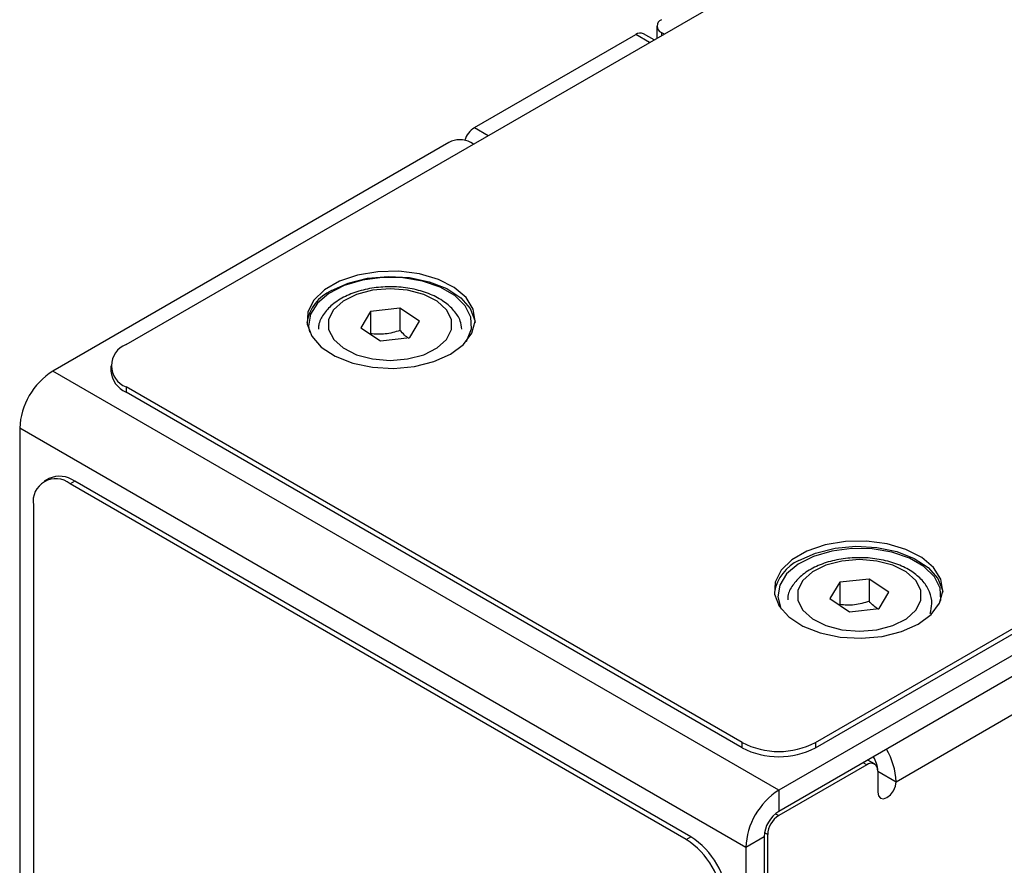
# Model space of a CAD drawing. Header units: millimetres. Extents: x 0 to 420, y 0 to 297.
# Tile 22 of 31: x 332 to 351, y 239 to 256. Entities that reach past the tile are written whole.
import ezdxf

# ---------------------------------------------------------------- set-up
doc = ezdxf.new("R2010")
doc.units = ezdxf.units.MM

msp = doc.modelspace()

# ---------------------------------------------------------------- linework, layer by layer
at = {"color": 7, "linetype": 'Continuous', "lineweight": 25}
for p, q in [((333.889, 249.371), (375.75, 273.537)), ((347.182, 241.697), (389.043, 265.863)), ((347.182, 241.595), (389.043, 265.761)), ((344.071, 255.249), (343.869, 255.366)), ((344.125, 255.515), (344.125, 255.28)), ((344.213, 255.392), (344.266, 255.362)), ((340.608, 253.555), (343.719, 255.351)), ((340.111, 253.27), (332.475, 248.861)), ((340.589, 253.239), (340.536, 253.27)), ((339.17, 250.073), (338.603, 250.01)), ((339.548, 249.821), (339.17, 250.073)), ((339.17, 250.073), (339.17, 249.645)), ((338.603, 250.01), (338.414, 249.695)), ((338.603, 250.01), (338.603, 249.581)), ((338.414, 249.695), (338.793, 249.443)), ((339.36, 249.506), (339.548, 249.821)), ((338.793, 249.443), (339.36, 249.506)), ((333.596, 248.963), (333.596, 248.861)), ((346.475, 240.779), (332.475, 248.861)), ((345.768, 241.697), (333.889, 248.555)), ((333.889, 248.555), (333.889, 248.453)), ((345.768, 241.595), (333.889, 248.453)), ((345.839, 239.676), (331.838, 247.759)), ((331.838, 247.759), (331.838, 224.73)), ((332.399, 246.788), (332.309, 246.736)), ((332.899, 246.738), (332.809, 246.686)), ((344.688, 239.828), (332.809, 246.686)), ((344.778, 239.88), (332.899, 246.738)), ((332.102, 246.278), (332.102, 237.296)), ((354.112, 245.187), (346.475, 240.779)), ((354.112, 244.779), (346.475, 240.37)), ((347.651, 244.787), (347.463, 244.472)), ((348.218, 244.85), (347.651, 244.787)), ((347.651, 244.787), (347.651, 244.358)), ((348.597, 244.598), (348.218, 244.85)), ((348.218, 244.85), (348.218, 244.421)), ((348.408, 244.283), (348.597, 244.598)), ((347.463, 244.472), (347.841, 244.22)), ((347.841, 244.22), (348.408, 244.283)), ((348.737, 240.942), (352.272, 242.983)), ((345.768, 241.595), (345.768, 241.697)), ((347.182, 241.697), (347.182, 241.595)), ((348.321, 241.284), (348.19, 241.36)), ((348.171, 241.269), (346.474, 240.289)), ((348.383, 241.147), (348.383, 240.738)), ((348.383, 241.147), (348.737, 240.942)), ((346.475, 240.779), (346.475, 240.37)), ((344.688, 239.828), (344.778, 239.88)), ((346.193, 239.88), (345.839, 239.676)), ((346.193, 239.88), (346.193, 216.852)), ((346.262, 217.22), (346.262, 239.922)), ((345.839, 239.676), (345.839, 216.648))]:
    msp.add_line(p, q, dxfattribs=at)
at = {"color": 8, "linetype": 'Continuous', "lineweight": 25}
for p, q in [((344.213, 255.392), (344.213, 255.331)), ((343.983, 255.198), (343.719, 255.351)), ((340.608, 253.555), (340.872, 253.402)), ((348.171, 241.269), (348.102, 241.309)), ((346.412, 240.325), (346.474, 240.289)), ((346.262, 239.922), (346.2, 239.958))]:
    msp.add_line(p, q, dxfattribs=at)
at = {"color": 7, "linetype": 'Continuous', "lineweight": 25, "flags": 128}
for points in [[(340.147, 249.188), (340.396, 249.373), (340.558, 249.589), (340.622, 249.821), (340.584, 250.056), (340.446, 250.277), (340.217, 250.471), (339.911, 250.627), (339.548, 250.734), (339.151, 250.785), (338.744, 250.777), (338.352, 250.712), (338.002, 250.592), (337.714, 250.426), (337.506, 250.223), (337.393, 249.998), (337.38, 249.763), (337.469, 249.533), (337.654, 249.324), (337.923, 249.147), (338.26, 249.015), (338.643, 248.935), (339.049, 248.913), (339.451, 248.95), (339.825, 249.043), (340.147, 249.188)], [(340.451, 249.431), (340.463, 249.45), (340.549, 249.673), (340.537, 249.901), (340.427, 250.119), (340.226, 250.316), (339.947, 250.477), (339.607, 250.593), (339.228, 250.656), (338.833, 250.663), (338.448, 250.614), (338.096, 250.51), (337.8, 250.36), (337.578, 250.171), (337.444, 249.957), (337.407, 249.73), (337.428, 249.609)], [(337.849, 250.412), (338.171, 250.556), (338.544, 250.65), (338.947, 250.686), (339.352, 250.664), (339.735, 250.585), (340.072, 250.453), (340.342, 250.276), (340.527, 250.067), (340.616, 249.837), (340.62, 249.8)], [(338.077, 249.306), (338.334, 249.177), (338.644, 249.095), (338.982, 249.067), (339.319, 249.095), (339.629, 249.177), (339.886, 249.306), (340.07, 249.471), (340.166, 249.66), (340.166, 249.857), (340.07, 250.045), (339.886, 250.211), (339.628, 250.34), (339.318, 250.421), (338.981, 250.449), (338.644, 250.421), (338.334, 250.34), (338.076, 250.211), (337.892, 250.045), (337.796, 249.857), (337.796, 249.66), (337.893, 249.471), (338.077, 249.306)], [(349.162, 243.983), (349.412, 244.169), (349.574, 244.385), (349.638, 244.617), (349.599, 244.851), (349.461, 245.072), (349.232, 245.267), (348.927, 245.422), (348.564, 245.529), (348.166, 245.58), (347.759, 245.573), (347.368, 245.507), (347.017, 245.388), (346.729, 245.221), (346.522, 245.019), (346.408, 244.793), (346.396, 244.558), (346.484, 244.329), (346.669, 244.119), (346.939, 243.943), (347.276, 243.81), (347.659, 243.731), (348.064, 243.709), (348.467, 243.745), (348.841, 243.839), (349.162, 243.983)], [(349.594, 244.428), (349.598, 244.449), (349.585, 244.677), (349.475, 244.896), (349.274, 245.092), (348.995, 245.253), (348.655, 245.369), (348.276, 245.433), (347.881, 245.44), (347.496, 245.39), (347.144, 245.287), (346.848, 245.136), (346.626, 244.948), (346.493, 244.733), (346.455, 244.506), (346.517, 244.281), (346.519, 244.278)], [(346.864, 245.208), (347.186, 245.352), (347.56, 245.445), (347.962, 245.482), (348.368, 245.46), (348.751, 245.38), (349.088, 245.248), (349.357, 245.072), (349.542, 244.862), (349.631, 244.633), (349.636, 244.595)], [(347.125, 244.082), (347.383, 243.953), (347.693, 243.872), (348.03, 243.844), (348.367, 243.872), (348.677, 243.953), (348.935, 244.082), (349.119, 244.248), (349.215, 244.437), (349.215, 244.633), (349.119, 244.822), (348.934, 244.987), (348.677, 245.116), (348.367, 245.198), (348.029, 245.226), (347.692, 245.198), (347.382, 245.116), (347.125, 244.987), (346.941, 244.822), (346.845, 244.633), (346.845, 244.436), (346.941, 244.248), (347.125, 244.082)], [(348.383, 240.738), (348.397, 240.668), (348.435, 240.624), (348.492, 240.613), (348.56, 240.636), (348.628, 240.691), (348.685, 240.768), (348.723, 240.857), (348.737, 240.942)]]:
    msp.add_lwpolyline(points, dxfattribs=at)
at = {"color": 7, "linetype": 'Continuous', "lineweight": 25}
for centre, radius, start, end in [((344.259, 255.515), 0.131, 110.7831, 249.2175), ((343.807, 255.228), 0.151, 65.6925, 125.617), ((340.858, 253.165), 0.463, 122.6899, 161.5645), ((340.324, 252.86), 0.461, 62.6097, 117.3901), ((338.204, 249.648), 0.843, 114.9372, 169.6267), ((334.044, 248.963), 0.437, 110.7835, 249.2163), ((333.22, 247.696), 1.383, 122.6055, 177.3943), ((334.096, 248.911), 0.503, 185.6952, 245.6249), ((332.606, 246.329), 0.503, 54.3825, 114.3071), ((332.533, 246.348), 0.437, 50.7967, 189.2141), ((347.22, 244.444), 0.843, 114.9372, 169.6267), ((346.475, 243.062), 1.537, 242.6098, 297.3903), ((346.475, 242.96), 1.537, 242.6098, 297.3903), ((347.439, 240.898), 1.298, 1.9546, 31.0919), ((347.807, 241.127), 0.577, 1.9524, 31.0309), ((348.254, 241.168), 0.131, 350.786, 129.2032), ((347.221, 239.613), 1.383, 122.6055, 177.3943), ((346.807, 239.852), 0.615, 122.6055, 177.3942), ((346.722, 239.901), 0.461, 122.605, 177.3945), ((343.86, 238.534), 1.537, 2.6055, 57.3945), ((343.95, 238.586), 1.537, 2.6055, 57.3945)]:
    msp.add_arc(centre, radius, start, end, dxfattribs=at)
for points, knots in [([(340.364, 249.671), (340.357, 249.724), (340.34, 249.851), (340.218, 250.034), (340.025, 250.208), (339.764, 250.349), (339.451, 250.446), (339.106, 250.492), (338.754, 250.484), (338.414, 250.422), (338.108, 250.309), (337.86, 250.151), (337.692, 249.961), (337.601, 249.796), (337.6, 249.697), (337.599, 249.672)], [0, 0, 0, 0, 0.053934, 0.130995, 0.211333, 0.296145, 0.382875, 0.469439, 0.555865, 0.642574, 0.729982, 0.818638, 0.898761, 0.974522, 1, 1, 1, 1]), ([(339.17, 249.645), (339.078, 249.612), (338.984, 249.587), (338.791, 249.566), (338.696, 249.57), (338.603, 249.581)], [0, 0, 0, 0, 0.5, 0.5, 1, 1, 1, 1]), ([(339.35, 249.489), (339.348, 249.49), (339.288, 249.519), (339.229, 249.583), (339.17, 249.645)], [0, 0, 0, 0, 0.022899, 1, 1, 1, 1]), ([(349.394, 244.184), (349.409, 244.249), (349.444, 244.388), (349.393, 244.606), (349.268, 244.81), (349.073, 244.985), (348.813, 245.125), (348.499, 245.222), (348.155, 245.268), (347.802, 245.26), (347.463, 245.199), (347.156, 245.085), (346.908, 244.928), (346.74, 244.738), (346.649, 244.573), (346.648, 244.473), (346.648, 244.448)], [0, 0, 0, 0, 0.061147, 0.13279, 0.203428, 0.277069, 0.354813, 0.434314, 0.513662, 0.592884, 0.672366, 0.752488, 0.833755, 0.9072, 0.976645, 1, 1, 1, 1]), ([(348.218, 244.421), (348.126, 244.389), (348.032, 244.364), (347.839, 244.342), (347.744, 244.346), (347.651, 244.358)], [0, 0, 0, 0, 0.5, 0.5, 1, 1, 1, 1]), ([(348.398, 244.266), (348.397, 244.267), (348.337, 244.296), (348.277, 244.359), (348.218, 244.421)], [0, 0, 0, 0, 0.022899, 1, 1, 1, 1])]:
    msp.add_open_spline(points, degree=3, knots=knots, dxfattribs=at)

doc.saveas('drawing.dxf')
